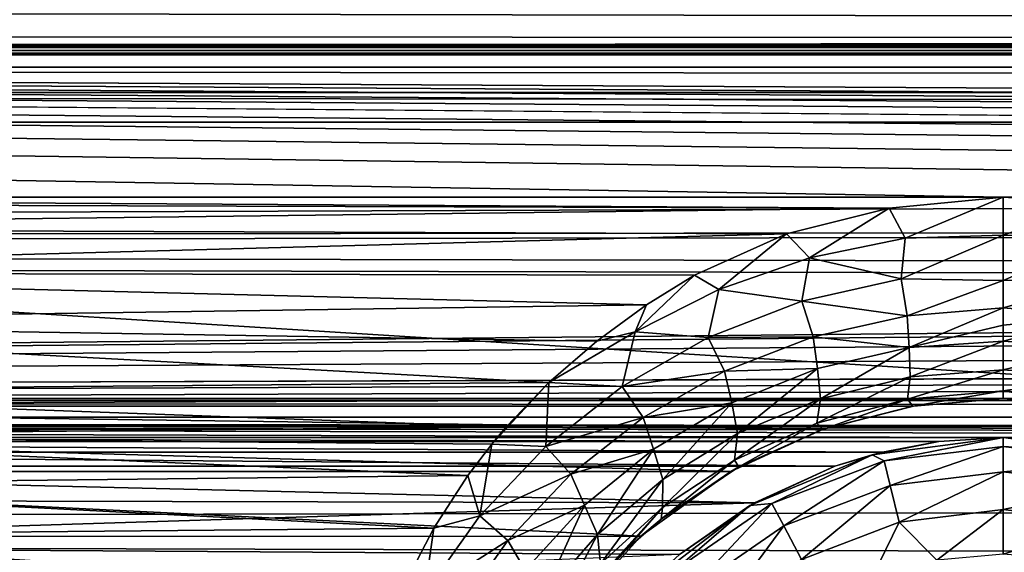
# Model space of a CAD drawing. Header units: metres. Extents: x -95 to 103, y -12 to 12.
# Tile 106 of 256: x -71.72 to -69.2, y 8.15 to 9.51. Entities that reach past the tile are written whole.
import ezdxf

# ---------------------------------------------------------------- set-up
doc = ezdxf.new("R2010")
doc.units = ezdxf.units.M
doc.layers.add('solid_P74500', color=7, linetype='CONTINUOUS')
doc.layers.add('solid_P74500_01', color=7, linetype='CONTINUOUS')

msp = doc.modelspace()

# ---------------------------------------------------------------- linework, layer by layer
at = {"layer": 'solid_P74500'}
for points in [[(92.5, 10.0152, -7.478519), (-94.018356, 9.477332, -8.150471), (-94.018356, 10.085306, -7.38489)], [(92.5, 10.0152, -7.478519), (92.5, 9.409225, -8.228889), (-94.018356, 9.477332, -8.150471)], [(92.5, 9.169497, 8.495161), (92.5, 9.793223, 7.7681), (-94.018356, 9.577682, 8.03231)], [(-12.2, 5.05, 0.5), (-11.7, 9.776363, 0.5), (-88, 9.776363, 0.5)], [(-12.2, 5.05, 0.5), (-88, 9.776363, 0.5), (-88, 5.05, 0.5)], [(92.5, 9.169497, 8.495161), (-94.018356, 9.577682, 8.03231), (-94.018356, 8.920666, 8.756239)], [(-86.199997, 9.423205, -4.3), (-87.224998, 9.55, -4.3), (-12.775, 9.55, -4.3)], [(-86.199997, 9.423205, -4.3), (-12.775, 9.55, -4.3), (-13.8, 9.423205, -4.3)], [(-69.200005, 9.057376, -8.614751), (-74.200005, 9.057376, -8.614751), (-94.018356, 9.477332, -8.150471)], [(-64.200005, 9.057376, -8.614751), (-69.200005, 9.057376, -8.614751), (-94.018356, 9.477332, -8.150471)], [(-59.200005, 9.057376, -8.614751), (-64.200005, 9.057376, -8.614751), (-94.018356, 9.477332, -8.150471)], [(-54.200005, 9.057376, -8.614751), (-59.200005, 9.057376, -8.614751), (-94.018356, 9.477332, -8.150471)], [(-49.200005, 9.057376, -8.614751), (-54.200005, 9.057376, -8.614751), (-94.018356, 9.477332, -8.150471)], [(-44.200005, 9.057376, -8.614751), (-49.200005, 9.057376, -8.614751), (-94.018356, 9.477332, -8.150471)], [(-39.200005, 9.057376, -8.614751), (-44.200005, 9.057376, -8.614751), (-94.018356, 9.477332, -8.150471)], [(-34.200005, 9.057376, -8.614751), (-39.200005, 9.057376, -8.614751), (-94.018356, 9.477332, -8.150471)], [(-29.200006, 9.057376, -8.614751), (-34.200005, 9.057376, -8.614751), (-94.018356, 9.477332, -8.150471)], [(-24.200006, 9.057376, -8.614751), (-29.200006, 9.057376, -8.614751), (-94.018356, 9.477332, -8.150471)], [(-19.200006, 9.057376, -8.614751), (-24.200006, 9.057376, -8.614751), (-94.018356, 9.477332, -8.150471)], [(-86.199997, 9.44173, -4.343083), (-13.8, 9.443185, -4.348236), (-13.8, 9.45, -4.4)], [(-86.199997, 9.45, -4.4), (-86.199997, 9.44173, -4.343083), (-13.8, 9.45, -4.4)], [(-86.199997, 9.45, -5), (-86.199997, 9.45, -4.4), (-13.8, 9.45, -4.4)], [(-13.8, 9.45, -5), (-86.199997, 9.45, -5), (-13.8, 9.45, -4.4)], [(-13.8, 9.434836, -5.076392), (-86.199997, 9.434776, -5.076537), (-86.199997, 9.45, -5)], [(-13.8, 9.434836, -5.076392), (-86.199997, 9.45, -5), (-13.8, 9.45, -5)], [(-13.8, 9.443185, -4.348236), (-86.199997, 9.423205, -4.3), (-13.8, 9.423205, -4.3)], [(-86.199997, 9.44173, -4.343083), (-86.199997, 9.423205, -4.3), (-13.8, 9.443185, -4.348236)], [(-13.8, 9.391477, -5.141366), (-86.199997, 9.434776, -5.076537), (-13.8, 9.434836, -5.076392)], [(-13.8, 9.391477, -5.141366), (-86.199997, 9.391366, -5.141477), (-86.199997, 9.434776, -5.076537)], [(-13.8, 9.391477, -5.141366), (-13.8, 9.326537, -5.184776), (-86.199997, 9.391366, -5.141477)], [(-13.8, 9.326537, -5.184776), (-86.199997, 9.326391, -5.184836), (-86.199997, 9.391366, -5.141477)], [(-13.8, 9.326537, -5.184776), (-13.8, 9.25, -5.2), (-86.199997, 9.326391, -5.184836)], [(-13.8, 9.25, -5.2), (-86.199997, 9.25, -5.2), (-86.199997, 9.326391, -5.184836)], [(-13.8, 9.25, -5.2), (-86.995445, 8.535221, -5.2), (-86.199997, 9.25, -5.2)], [(-13.8, 9.25, -5.2), (-13.566045, 9.214799, -5.2), (-86.995445, 8.535221, -5.2)], [(-13.566045, 9.214799, -5.2), (-13.35684, 9.115801, -5.2), (-86.995445, 8.535221, -5.2)], [(92.5, 8.487373, 9.175829), (92.5, 9.169497, 8.495161), (-94.018356, 8.920666, 8.756239)], [(-84.199997, 8.54, -7.701844), (92.5, 9.145422, -6.971025), (-92.5, 8.940191, -7.233159)], [(-74.199997, 8.54, -7.701844), (92.5, 9.145422, -6.971025), (-79.199997, 8.54, -7.701844)], [(-69.199997, 8.54, -7.701844), (92.5, 9.145422, -6.971025), (-74.199997, 8.54, -7.701844)], [(-64.199997, 8.54, -7.701844), (92.5, 9.145422, -6.971025), (-69.199997, 8.54, -7.701844)], [(-13.35684, 9.115801, -5.2), (-13.185196, 8.961563, -5.2), (-86.995445, 8.535221, -5.2)], [(-69.493057, 9.02928, -8.644195), (-73.960747, 9.043484, -8.629334), (-74.200005, 9.057376, -8.614751)], [(-69.200005, 9.057376, -8.614751), (-69.493057, 9.02928, -8.644195), (-74.200005, 9.057376, -8.614751)], [(-69.451721, 8.951935, -8.698801), (-69.493057, 9.02928, -8.644195), (-69.200005, 9.057376, -8.614751)], [(-69.199982, 8.960335, -8.682782), (-69.451721, 8.951935, -8.698801), (-69.200005, 9.057376, -8.614751)], [(-64.493057, 9.02928, -8.644195), (-68.960747, 9.043484, -8.629334), (-69.200005, 9.057376, -8.614751)], [(-69.199982, 8.960335, -8.682782), (-69.200005, 9.057376, -8.614751), (-68.960747, 9.043484, -8.629334)], [(-64.200005, 9.057376, -8.614751), (-64.493057, 9.02928, -8.644195), (-69.200005, 9.057376, -8.614751)], [(-69.493057, 9.02928, -8.644195), (-73.700356, 8.978143, -8.697296), (-73.960747, 9.043484, -8.629334)], [(-69.493057, 9.02928, -8.644195), (-69.756615, 8.963315, -8.712577), (-73.700356, 8.978143, -8.697296)], [(-69.696877, 8.901903, -8.755844), (-69.756615, 8.963315, -8.712577), (-69.493057, 9.02928, -8.644195)], [(-69.451721, 8.951935, -8.698801), (-69.696877, 8.901903, -8.755844), (-69.493057, 9.02928, -8.644195)], [(-68.949501, 8.952705, -8.698201), (-69.199982, 8.960335, -8.682782), (-68.960747, 9.043484, -8.629334)], [(-69.756615, 8.963315, -8.712577), (-73.427826, 8.864437, -8.813158), (-73.700356, 8.978143, -8.697296)], [(-13.185196, 8.961563, -5.2), (-13.064476, 8.764095, -5.2), (-86.995445, 8.535221, -5.2)], [(-69.756615, 8.963315, -8.712577), (-69.99247, 8.857634, -8.819996), (-73.427826, 8.864437, -8.813158)], [(-69.929535, 8.820606, -8.844933), (-69.99247, 8.857634, -8.819996), (-69.756615, 8.963315, -8.712577)], [(-69.696877, 8.901903, -8.755844), (-69.929535, 8.820606, -8.844933), (-69.756615, 8.963315, -8.712577)], [(-69.461746, 8.847548, -8.731838), (-69.696877, 8.901903, -8.755844), (-69.451721, 8.951935, -8.698801)], [(-69.461746, 8.847548, -8.731838), (-69.451721, 8.951935, -8.698801), (-69.199982, 8.960335, -8.682782)], [(-69.199982, 8.960335, -8.682782), (-69.199966, 8.843924, -8.707972), (-69.461746, 8.847548, -8.731838)], [(-68.949501, 8.952705, -8.698201), (-69.199966, 8.843924, -8.707972), (-69.199982, 8.960335, -8.682782)], [(-68.949501, 8.952705, -8.698201), (-68.938171, 8.848036, -8.731714), (-69.199966, 8.843924, -8.707972)], [(92.5, 8.487373, 9.175829), (-94.018356, 8.920666, 8.756239), (-94.018356, 8.209083, 9.426609)], [(-69.716583, 8.790494, -8.803429), (-69.929535, 8.820606, -8.844933), (-69.696877, 8.901903, -8.755844)], [(-69.461746, 8.847548, -8.731838), (-69.716583, 8.790494, -8.803429), (-69.696877, 8.901903, -8.755844)], [(-70.115219, 8.781263, -8.896033), (-73.21125, 8.735947, -8.940538), (-73.427826, 8.864437, -8.813158)], [(-69.99247, 8.857634, -8.819996), (-70.115219, 8.781263, -8.896033), (-73.427826, 8.864437, -8.813158)], [(-70.144966, 8.711357, -8.958886), (-70.115219, 8.781263, -8.896033), (-69.99247, 8.857634, -8.819996)], [(-69.929535, 8.820606, -8.844933), (-70.144966, 8.711357, -8.958886), (-69.99247, 8.857634, -8.819996)], [(-69.446915, 8.752792, -8.725297), (-69.716583, 8.790494, -8.803429), (-69.461746, 8.847548, -8.731838)], [(-69.446915, 8.752792, -8.725297), (-69.461746, 8.847548, -8.731838), (-69.199966, 8.843924, -8.707972)], [(-68.938171, 8.848036, -8.731714), (-69.199959, 8.772922, -8.700407), (-69.199966, 8.843924, -8.707972)], [(-68.938171, 8.848036, -8.731714), (-68.953758, 8.752831, -8.725092), (-69.199959, 8.772922, -8.700407)], [(-69.957397, 8.697297, -8.913805), (-70.144966, 8.711357, -8.958886), (-69.929535, 8.820606, -8.844933)], [(-69.716583, 8.790494, -8.803429), (-69.957397, 8.697297, -8.913805), (-69.929535, 8.820606, -8.844933)], [(-69.199966, 8.843924, -8.707972), (-69.199959, 8.772922, -8.700407), (-69.446915, 8.752792, -8.725297)], [(-70.115219, 8.781263, -8.896033), (-70.243202, 8.687765, -8.987366), (-73.21125, 8.735947, -8.940538)], [(-70.144966, 8.711357, -8.958886), (-70.243202, 8.687765, -8.987366), (-70.115219, 8.781263, -8.896033)], [(-69.687653, 8.699052, -8.798007), (-69.957397, 8.697297, -8.913805), (-69.716583, 8.790494, -8.803429)], [(-69.446915, 8.752792, -8.725297), (-69.687653, 8.699052, -8.798007), (-69.716583, 8.790494, -8.803429)], [(-69.441643, 8.671274, -8.694287), (-69.446915, 8.752792, -8.725297), (-69.199959, 8.772922, -8.700407)], [(-69.199959, 8.728601, -8.686563), (-69.441643, 8.671274, -8.694287), (-69.199959, 8.772922, -8.700407)], [(-68.953758, 8.752831, -8.725092), (-69.199959, 8.728601, -8.686563), (-69.199959, 8.772922, -8.700407)], [(-13.064476, 8.764095, -5.2), (-13.004552, 8.535221, -5.2), (-86.995445, 8.535221, -5.2)], [(-69.441643, 8.671274, -8.694287), (-69.687653, 8.699052, -8.798007), (-69.446915, 8.752792, -8.725297)], [(-68.953758, 8.752831, -8.725092), (-69.199951, 8.687284, -8.666237), (-69.199959, 8.728601, -8.686563)], [(-68.959221, 8.671343, -8.694014), (-69.199951, 8.687284, -8.666237), (-68.953758, 8.752831, -8.725092)], [(-70.366447, 8.581667, -9.088729), (-73.009827, 8.558819, -9.110249), (-73.21125, 8.735947, -8.940538)], [(-70.243202, 8.687765, -8.987366), (-70.366447, 8.581667, -9.088729), (-73.21125, 8.735947, -8.940538)], [(-69.199959, 8.728601, -8.686563), (-69.199951, 8.687284, -8.666237), (-69.441643, 8.671274, -8.694287)], [(-70.144966, 8.711357, -8.958886), (-70.366447, 8.581667, -9.088729), (-70.243202, 8.687765, -8.987366)], [(-70.17762, 8.571609, -9.052834), (-70.366447, 8.581667, -9.088729), (-70.144966, 8.711357, -8.958886)], [(-69.957397, 8.697297, -8.913805), (-70.17762, 8.571609, -9.052834), (-70.144966, 8.711357, -8.958886)], [(-69.91555, 8.611007, -8.909893), (-70.17762, 8.571609, -9.052834), (-69.957397, 8.697297, -8.913805)], [(-69.687653, 8.699052, -8.798007), (-69.91555, 8.611007, -8.909893), (-69.957397, 8.697297, -8.913805)], [(-69.676208, 8.617039, -8.770586), (-69.91555, 8.611007, -8.909893), (-69.687653, 8.699052, -8.798007)], [(-69.441643, 8.671274, -8.694287), (-69.676208, 8.617039, -8.770586), (-69.687653, 8.699052, -8.798007)], [(-69.669052, 8.539704, -8.712976), (-69.676208, 8.617039, -8.770586), (-69.441643, 8.671274, -8.694287)], [(-69.439163, 8.595643, -8.634041), (-69.669052, 8.539704, -8.712976), (-69.441643, 8.671274, -8.694287)], [(-69.439163, 8.595643, -8.634041), (-69.441643, 8.671274, -8.694287), (-69.199951, 8.687284, -8.666237)], [(-69.199959, 8.614271, -8.605644), (-69.439163, 8.595643, -8.634041), (-69.199951, 8.687284, -8.666237)], [(-68.959221, 8.671343, -8.694014), (-69.199959, 8.614271, -8.605644), (-69.199951, 8.687284, -8.666237)], [(-68.961632, 8.595754, -8.633754), (-69.199959, 8.614271, -8.605644), (-68.959221, 8.671343, -8.694014)], [(-69.676208, 8.617039, -8.770586), (-69.896744, 8.528881, -8.887128), (-69.91555, 8.611007, -8.909893)], [(-69.882225, 8.450442, -8.832457), (-69.896744, 8.528881, -8.887128), (-69.676208, 8.617039, -8.770586)], [(-69.669052, 8.539704, -8.712976), (-69.882225, 8.450442, -8.832457), (-69.676208, 8.617039, -8.770586)], [(-69.91555, 8.611007, -8.909893), (-70.124184, 8.491942, -9.050558), (-70.17762, 8.571609, -9.052834)], [(-69.896744, 8.528881, -8.887128), (-70.124184, 8.491942, -9.050558), (-69.91555, 8.611007, -8.909893)], [(-69.678604, 8.477234, -8.627752), (-69.669052, 8.539704, -8.712976), (-69.439163, 8.595643, -8.634041)], [(-69.445946, 8.538467, -8.544914), (-69.678604, 8.477234, -8.627752), (-69.439163, 8.595643, -8.634041)], [(-69.445946, 8.538467, -8.544914), (-69.439163, 8.595643, -8.634041), (-69.199959, 8.614271, -8.605644)], [(-69.199966, 8.559706, -8.514988), (-69.445946, 8.538467, -8.544914), (-69.199959, 8.614271, -8.605644)], [(-68.961632, 8.595754, -8.633754), (-69.199966, 8.559706, -8.514988), (-69.199959, 8.614271, -8.605644)], [(-68.961632, 8.595754, -8.633754), (-68.954803, 8.538644, -8.544617), (-69.199966, 8.559706, -8.514988)], [(-70.366447, 8.581667, -9.088729), (-70.475739, 8.467224, -9.19544), (-73.009827, 8.558819, -9.110249)], [(-70.366447, 8.581667, -9.088729), (-70.512749, 8.422978, -9.235986), (-70.475739, 8.467224, -9.19544)], [(-70.373718, 8.417471, -9.212131), (-70.512749, 8.422978, -9.235986), (-70.366447, 8.581667, -9.088729)], [(-70.17762, 8.571609, -9.052834), (-70.373718, 8.417471, -9.212131), (-70.366447, 8.581667, -9.088729)], [(-70.124184, 8.491942, -9.050558), (-70.373718, 8.417471, -9.212131), (-70.17762, 8.571609, -9.052834)], [(-70.475739, 8.467224, -9.19544), (-72.906006, 8.443342, -9.217374), (-73.009827, 8.558819, -9.110249)], [(-69.199966, 8.559706, -8.514988), (-69.432388, 8.520578, -8.433332), (-69.445946, 8.538467, -8.544914)], [(-69.199966, 8.559706, -8.514988), (-69.199997, 8.54, -8.407997), (-69.432388, 8.520578, -8.433332)], [(-68.967064, 8.520485, -8.43343), (-69.199997, 8.54, -8.407997), (-69.199966, 8.559706, -8.514988)], [(-68.954803, 8.538644, -8.544617), (-68.967064, 8.520485, -8.43343), (-69.199966, 8.559706, -8.514988)], [(-87, 8.49261, -5.204592), (-86.995445, 8.535221, -5.2), (-13, 8.492611, -5.204592)], [(-86.995445, 8.535221, -5.2), (-13.004552, 8.535221, -5.2), (-13, 8.492611, -5.204592)], [(-69.199997, 8.54, -7.701844), (-74.199997, 8.54, -7.701844), (-73.969208, 8.520817, -7.723062)], [(-69.429855, 8.520978, -7.722884), (-69.199997, 8.54, -7.701844), (-73.969208, 8.520817, -7.723062)], [(-69.663185, 8.461158, -7.788376), (-69.429855, 8.520978, -7.722884), (-73.969208, 8.520817, -7.723062)], [(-69.663185, 8.461158, -7.788376), (-73.969208, 8.520817, -7.723062), (-73.73526, 8.460627, -7.788954)], [(-69.896744, 8.528881, -8.887128), (-70.097191, 8.410545, -9.032645), (-70.124184, 8.491942, -9.050558)], [(-70.07357, 8.332653, -8.980428), (-70.097191, 8.410545, -9.032645), (-69.896744, 8.528881, -8.887128)], [(-69.882225, 8.450442, -8.832457), (-70.07357, 8.332653, -8.980428), (-69.896744, 8.528881, -8.887128)], [(-69.889435, 8.382146, -8.751585), (-69.882225, 8.450442, -8.832457), (-69.669052, 8.539704, -8.712976)], [(-69.678604, 8.477234, -8.627752), (-69.889435, 8.382146, -8.751585), (-69.669052, 8.539704, -8.712976)], [(-69.445946, 8.538467, -8.544914), (-69.660843, 8.461979, -8.506461), (-69.678604, 8.477234, -8.627752)], [(-69.432388, 8.520578, -8.433332), (-69.429855, 8.520978, -7.722884), (-69.663185, 8.461158, -7.788376)], [(-69.660843, 8.461979, -8.506461), (-69.432388, 8.520578, -8.433332), (-69.663185, 8.461158, -7.788376)], [(-69.445946, 8.538467, -8.544914), (-69.432388, 8.520578, -8.433332), (-69.660843, 8.461979, -8.506461)], [(-69.432388, 8.520578, -8.433332), (-69.199997, 8.54, -8.407997), (-69.429855, 8.520978, -7.722884)], [(-69.199997, 8.54, -8.407997), (-69.199997, 8.54, -7.701844), (-69.429855, 8.520978, -7.722884)], [(-64.199997, 8.54, -7.701844), (-69.199997, 8.54, -7.701844), (-68.969208, 8.520817, -7.723062)], [(-68.967064, 8.520485, -8.43343), (-68.969208, 8.520817, -7.723062), (-69.199997, 8.54, -7.701844)], [(-68.967064, 8.520485, -8.43343), (-69.199997, 8.54, -7.701844), (-69.199997, 8.54, -8.407997)], [(-44.200001, 8.44, -5.224123), (-87, 8.49261, -5.204592), (-13, 8.492611, -5.204592)], [(-87, 8.49261, -5.204592), (-69.199997, 8.44, -5.224123), (-74.199997, 8.44, -5.224123)], [(-87, 8.49261, -5.204592), (-64.199997, 8.44, -5.224123), (-69.199997, 8.44, -5.224123)], [(-87, 8.49261, -5.204592), (-59.200001, 8.44, -5.224123), (-64.199997, 8.44, -5.224123)], [(-87, 8.49261, -5.204592), (-54.200001, 8.44, -5.224123), (-59.200001, 8.44, -5.224123)], [(-87, 8.49261, -5.204592), (-49.200001, 8.44, -5.224123), (-54.200001, 8.44, -5.224123)], [(-87, 8.49261, -5.204592), (-44.200001, 8.44, -5.224123), (-49.200001, 8.44, -5.224123)], [(-70.124184, 8.491942, -9.050558), (-70.310074, 8.34565, -9.211479), (-70.373718, 8.417471, -9.212131)], [(-70.097191, 8.410545, -9.032645), (-70.310074, 8.34565, -9.211479), (-70.124184, 8.491942, -9.050558)], [(92.5, 7.752533, 9.805175), (92.5, 8.487373, 9.175829), (-94.018356, 8.209083, 9.426609)], [(-70.475739, 8.467224, -9.19544), (-70.512749, 8.422978, -9.235986), (-72.906006, 8.443342, -9.217374)], [(-69.678604, 8.477234, -8.627752), (-69.87854, 8.364573, -8.626897), (-69.889435, 8.382146, -8.751585)], [(-69.678604, 8.477234, -8.627752), (-69.660843, 8.461979, -8.506461), (-69.87854, 8.364573, -8.626897)], [(-69.89901, 8.353099, -7.904159), (-69.663185, 8.461158, -7.788376), (-73.73526, 8.460627, -7.788954)], [(-69.89901, 8.353099, -7.904159), (-73.73526, 8.460627, -7.788954), (-73.499878, 8.352461, -7.904833)], [(-70.574173, 8.342347, -9.30888), (-72.810066, 8.317733, -9.33088), (-72.906006, 8.443342, -9.217374)], [(-70.512749, 8.422978, -9.235986), (-70.574173, 8.342347, -9.30888), (-72.906006, 8.443342, -9.217374)], [(-70.074623, 8.259929, -8.903189), (-70.07357, 8.332653, -8.980428), (-69.882225, 8.450442, -8.832457)], [(-69.889435, 8.382146, -8.751585), (-70.074623, 8.259929, -8.903189), (-69.882225, 8.450442, -8.832457)], [(-69.87854, 8.364573, -8.626897), (-69.663185, 8.461158, -7.788376), (-69.89901, 8.353099, -7.904159)], [(-69.87854, 8.364573, -8.626897), (-69.660843, 8.461979, -8.506461), (-69.663185, 8.461158, -7.788376)], [(-69.364891, 8.429509, -5.230221), (-74.032898, 8.429217, -5.230403), (-74.199997, 8.44, -5.224123)], [(-69.199997, 8.44, -5.224123), (-69.364891, 8.429509, -5.230221), (-74.199997, 8.44, -5.224123)], [(-69.364891, 8.429509, -5.230221), (-69.509514, 8.402635, -5.250264), (-74.032898, 8.429217, -5.230403)], [(-69.509514, 8.402635, -5.250264), (-73.88903, 8.402259, -5.250598), (-74.032898, 8.429217, -5.230403)], [(-70.543549, 8.238771, -9.384665), (-70.574173, 8.342347, -9.30888), (-70.512749, 8.422978, -9.235986)], [(-70.373718, 8.417471, -9.212131), (-70.543549, 8.238771, -9.384665), (-70.512749, 8.422978, -9.235986)], [(-70.310074, 8.34565, -9.211479), (-70.543549, 8.238771, -9.384665), (-70.373718, 8.417471, -9.212131)], [(-69.536469, 8.395703, -11.5), (-69.364891, 8.429509, -5.230221), (-69.199997, 8.44, -5.224123)], [(-69.536469, 8.395703, -11.5), (-69.199997, 8.44, -5.224123), (-69.199997, 8.44, -11.5)], [(-69.505669, 8.380139, -11.614588), (-69.536469, 8.395703, -11.5), (-69.199997, 8.44, -11.5)], [(-69.536469, 8.395703, -11.5), (-69.509514, 8.402635, -5.250264), (-69.364891, 8.429509, -5.230221)], [(-69.199997, 8.417253, -11.614588), (-69.505669, 8.380139, -11.614588), (-69.199997, 8.44, -11.5)], [(-69.490105, 8.316991, -11.712049), (-69.505669, 8.380139, -11.614588), (-69.199997, 8.417253, -11.614588)], [(-69.490105, 8.316991, -11.712049), (-69.199997, 8.417253, -11.614588), (-69.199997, 8.352216, -11.712049)], [(-64.364891, 8.429509, -5.230221), (-69.032898, 8.429217, -5.230403), (-69.199997, 8.44, -5.224123)], [(-69.199997, 8.44, -11.5), (-69.199997, 8.44, -5.224123), (-69.032898, 8.429217, -5.230403)], [(-64.199997, 8.44, -5.224123), (-64.364891, 8.429509, -5.230221), (-69.199997, 8.44, -5.224123)], [(-69.199997, 8.44, -11.5), (-69.032898, 8.429217, -5.230403), (-68.88903, 8.402259, -5.250598)], [(-68.863533, 8.395703, -11.5), (-69.199997, 8.44, -11.5), (-68.88903, 8.402259, -5.250598)], [(-68.863533, 8.395703, -11.5), (-69.199997, 8.417253, -11.614588), (-69.199997, 8.44, -11.5)], [(-68.894333, 8.380139, -11.614588), (-69.199997, 8.352216, -11.712049), (-69.199997, 8.417253, -11.614588)], [(-68.863533, 8.395703, -11.5), (-68.894333, 8.380139, -11.614588), (-69.199997, 8.417253, -11.614588)], [(-69.509514, 8.402635, -5.250264), (-69.63176, 8.366207, -5.293069), (-73.88903, 8.402259, -5.250598)], [(-73.88903, 8.402259, -5.250598), (-69.63176, 8.366207, -5.293069), (-73.768242, 8.366207, -5.293069)], [(-70.097191, 8.410545, -9.032645), (-70.274475, 8.266009, -9.1982), (-70.310074, 8.34565, -9.211479)], [(-70.240913, 8.190633, -9.147759), (-70.274475, 8.266009, -9.1982), (-70.097191, 8.410545, -9.032645)], [(-70.07357, 8.332653, -8.980428), (-70.240913, 8.190633, -9.147759), (-70.097191, 8.410545, -9.032645)], [(-69.536469, 8.395703, -11.5), (-69.849998, 8.265833, -11.5), (-69.63176, 8.366207, -5.293069)], [(-69.793571, 8.270952, -11.614588), (-69.849998, 8.265833, -11.5), (-69.536469, 8.395703, -11.5)], [(-69.505669, 8.380139, -11.614588), (-69.793571, 8.270952, -11.614588), (-69.536469, 8.395703, -11.5)], [(-69.536469, 8.395703, -11.5), (-69.63176, 8.366207, -5.293069), (-69.509514, 8.402635, -5.250264)], [(-73.768242, 8.366207, -5.293069), (-69.63176, 8.366207, -5.293069), (-69.838211, 8.272575, -5.438244)], [(-73.575996, 8.280447, -5.426181), (-73.768242, 8.366207, -5.293069), (-69.838211, 8.272575, -5.438244)], [(-69.889435, 8.382146, -8.751585), (-69.87854, 8.364573, -8.626897), (-70.077797, 8.230629, -8.78609)], [(-69.889435, 8.382146, -8.751585), (-70.077797, 8.230629, -8.78609), (-70.074623, 8.259929, -8.903189)], [(-70.077797, 8.230629, -8.78609), (-69.87854, 8.364573, -8.626897), (-69.89901, 8.353099, -7.904159)], [(-69.849998, 8.265833, -11.5), (-69.838211, 8.272575, -5.438244), (-69.63176, 8.366207, -5.293069)], [(-69.763344, 8.213364, -11.712049), (-69.793571, 8.270952, -11.614588), (-69.505669, 8.380139, -11.614588)], [(-69.490105, 8.316991, -11.712049), (-69.763344, 8.213364, -11.712049), (-69.505669, 8.380139, -11.614588)], [(-68.894333, 8.380139, -11.614588), (-68.909897, 8.316991, -11.712049), (-69.199997, 8.352216, -11.712049)], [(-70.130051, 8.186581, -8.076503), (-69.89901, 8.353099, -7.904159), (-73.499878, 8.352461, -7.904833)], [(-70.130051, 8.186581, -8.076503), (-73.499878, 8.352461, -7.904833), (-73.269226, 8.185938, -8.077154)], [(-70.574173, 8.342347, -9.30888), (-70.661537, 8.207409, -9.428066), (-72.810066, 8.317733, -9.33088)], [(-70.543549, 8.238771, -9.384665), (-70.661537, 8.207409, -9.428066), (-70.574173, 8.342347, -9.30888)], [(-70.310074, 8.34565, -9.211479), (-70.471039, 8.175805, -9.385549), (-70.543549, 8.238771, -9.384665)], [(-70.274475, 8.266009, -9.1982), (-70.471039, 8.175805, -9.385549), (-70.310074, 8.34565, -9.211479)], [(-70.077797, 8.230629, -8.78609), (-69.89901, 8.353099, -7.904159), (-70.130051, 8.186581, -8.076503)], [(-69.490105, 8.316991, -11.712049), (-69.199997, 8.352216, -11.712049), (-69.466789, 8.222411, -11.777164)], [(-69.199997, 8.352216, -11.712049), (-69.199997, 8.254805, -11.777164), (-69.466789, 8.222411, -11.777164)], [(-68.909897, 8.316991, -11.712049), (-69.199997, 8.254805, -11.777164), (-69.199997, 8.352216, -11.712049)], [(-70.661537, 8.207409, -9.428066), (-72.728516, 8.18801, -9.444919), (-72.810066, 8.317733, -9.33088)], [(-70.233376, 8.115582, -9.073152), (-70.240913, 8.190633, -9.147759), (-70.07357, 8.332653, -8.980428)], [(-70.074623, 8.259929, -8.903189), (-70.233376, 8.115582, -9.073152), (-70.07357, 8.332653, -8.980428)], [(-69.490105, 8.316991, -11.712049), (-69.718079, 8.12711, -11.777164), (-69.763344, 8.213364, -11.712049)], [(-69.490105, 8.316991, -11.712049), (-69.466789, 8.222411, -11.777164), (-69.718079, 8.12711, -11.777164)], [(-68.909897, 8.316991, -11.712049), (-68.933212, 8.222411, -11.777164), (-69.199997, 8.254805, -11.777164)], [(-73.395798, 8.161398, -5.603641), (-73.575996, 8.280447, -5.426181), (-69.838211, 8.272575, -5.438244)], [(-73.395798, 8.161398, -5.603641), (-69.838211, 8.272575, -5.438244), (-70.031166, 8.13967, -5.635225)], [(-70.274475, 8.266009, -9.1982), (-70.426727, 8.098949, -9.376516), (-70.471039, 8.175805, -9.385549)], [(-70.383156, 8.028093, -9.327198), (-70.426727, 8.098949, -9.376516), (-70.274475, 8.266009, -9.1982)], [(-70.240913, 8.190633, -9.147759), (-70.383156, 8.028093, -9.327198), (-70.274475, 8.266009, -9.1982)], [(-69.849998, 8.265833, -11.5), (-70.11924, 8.059238, -11.5), (-70.031166, 8.13967, -5.635225)], [(-70.046974, 8.096038, -11.614588), (-70.11924, 8.059238, -11.5), (-69.849998, 8.265833, -11.5)], [(-69.793571, 8.270952, -11.614588), (-70.046974, 8.096038, -11.614588), (-69.849998, 8.265833, -11.5)], [(-70.003845, 8.047357, -11.712049), (-70.046974, 8.096038, -11.614588), (-69.793571, 8.270952, -11.614588)], [(-69.849998, 8.265833, -11.5), (-70.031166, 8.13967, -5.635225), (-69.838211, 8.272575, -5.438244)], [(-69.763344, 8.213364, -11.712049), (-70.003845, 8.047357, -11.712049), (-69.793571, 8.270952, -11.614588)], [(-70.543549, 8.238771, -9.384665), (-70.685516, 8.038312, -9.565678), (-70.661537, 8.207409, -9.428066)], [(-70.471039, 8.175805, -9.385549), (-70.685516, 8.038312, -9.565678), (-70.543549, 8.238771, -9.384665)], [(-70.074623, 8.259929, -8.903189), (-70.169182, 8.15029, -8.879545), (-70.255081, 8.060224, -8.98037)], [(-70.074623, 8.259929, -8.903189), (-70.255081, 8.060224, -8.98037), (-70.233376, 8.115582, -9.073152)], [(-70.074623, 8.259929, -8.903189), (-70.077797, 8.230629, -8.78609), (-70.169182, 8.15029, -8.879545)], [(-69.466789, 8.222411, -11.777164), (-69.199997, 8.254805, -11.777164), (-69.370331, 8.125382, -11.8)], [(-69.199997, 8.254805, -11.777164), (-69.199997, 8.14, -11.8), (-69.370331, 8.125382, -11.8)], [(-68.933212, 8.222411, -11.777164), (-69.199997, 8.14, -11.8), (-69.199997, 8.254805, -11.777164)], [(-70.169182, 8.15029, -8.879545), (-70.077797, 8.230629, -8.78609), (-70.130051, 8.186581, -8.076503)], [(-69.763344, 8.213364, -11.712049), (-69.939255, 7.974443, -11.777164), (-70.003845, 8.047357, -11.712049)], [(-69.763344, 8.213364, -11.712049), (-69.718079, 8.12711, -11.777164), (-69.939255, 7.974443, -11.777164)], [(-69.718079, 8.12711, -11.777164), (-69.466789, 8.222411, -11.777164), (-69.535683, 8.081974, -11.8)], [(-69.466789, 8.222411, -11.777164), (-69.370331, 8.125382, -11.8), (-69.535683, 8.081974, -11.8)], [(-68.933212, 8.222411, -11.777164), (-69.054955, 8.12864, -11.8), (-69.199997, 8.14, -11.8)], [(92.5, 7.752533, 9.805175), (-94.018356, 8.209083, 9.426609), (-94.018356, 7.447287, 10.039319)], [(-70.661537, 8.207409, -9.428066), (-70.735619, 8.064089, -9.550941), (-72.728516, 8.18801, -9.444919)], [(-70.735619, 8.064089, -9.550941), (-72.657784, 8.05173, -9.561361), (-72.728516, 8.18801, -9.444919)], [(-70.685516, 8.038312, -9.565678), (-70.735619, 8.064089, -9.550941), (-70.661537, 8.207409, -9.428066)], [(-70.365761, 7.953053, -9.254251), (-70.383156, 8.028093, -9.327198), (-70.240913, 8.190633, -9.147759)], [(-70.233376, 8.115582, -9.073152), (-70.365761, 7.953053, -9.254251), (-70.240913, 8.190633, -9.147759)], [(-70.338188, 7.955187, -8.304517), (-70.130051, 8.186581, -8.076503), (-73.269226, 8.185938, -8.077154)], [(-70.338188, 7.955187, -8.304517), (-73.269226, 8.185938, -8.077154), (-73.061371, 7.95457, -8.305107)], [(-70.471039, 8.175805, -9.385549), (-70.605492, 7.985066, -9.567982), (-70.685516, 8.038312, -9.565678)], [(-70.426727, 8.098949, -9.376516), (-70.605492, 7.985066, -9.567982), (-70.471039, 8.175805, -9.385549)], [(-70.169182, 8.15029, -8.879545), (-70.130051, 8.186581, -8.076503), (-70.338188, 7.955187, -8.304517)], [(-73.228165, 8.003443, -5.827108), (-73.395798, 8.161398, -5.603641), (-70.031166, 8.13967, -5.635225)], [(-70.255081, 8.060224, -8.98037), (-70.169182, 8.15029, -8.879545), (-70.338188, 7.955187, -8.304517)]]:
    msp.add_3dface(points, dxfattribs=at)
at = {"layer": 'solid_P74500_01'}
for points in [[(-90.699997, 9.904712, -5.843516), (92.5, 9.145422, -6.971025), (92.5, 10.103848, -5.491487)], [(-92.5, 8.940191, 7.233159), (-92.5, 9.904712, 5.843516), (92.5, 9.641595, 6.268019)], [(-90.699997, 9.904712, -5.843516), (-92.5, 8.940191, -7.233159), (92.5, 9.145422, -6.971025)], [(-92.5, 8.940191, 7.233159), (92.5, 9.641595, 6.268019), (92.5, 8.572252, 7.665731)], [(-19.200006, 9.057376, -8.614751), (-94.018356, 9.477332, -8.150471), (92.5, 9.409225, -8.228889)], [(-84.199997, 8.54, -7.701844), (-79.199997, 8.54, -7.701844), (92.5, 9.145422, -6.971025)], [(-92.5, 7.788958, 8.459974), (-92.5, 8.940191, 7.233159), (92.5, 8.572252, 7.665731)], [(-92.5, 7.788958, 8.459974), (92.5, 8.572252, 7.665731), (92.5, 7.29035, 8.893468)]]:
    msp.add_3dface(points, dxfattribs=at)

doc.saveas('drawing.dxf')
